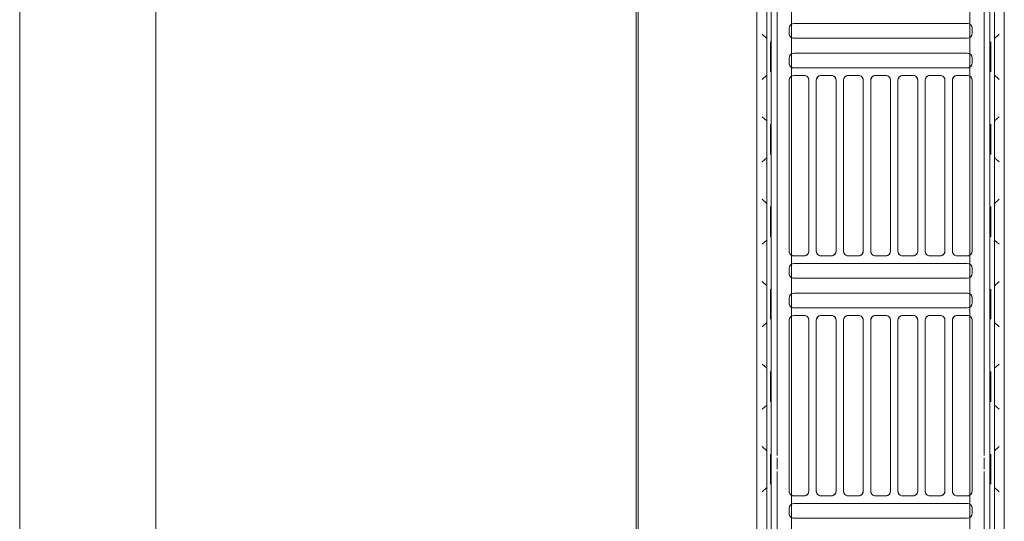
# Model space of a CAD drawing. Header units: millimetres. Extents: x -43279 to 212857, y -33734 to 71307.
# Tile 11 of 70: x -34877 to -34479, y 6767 to 6970. Entities that reach past the tile are written whole.
import ezdxf

# ---------------------------------------------------------------- set-up
doc = ezdxf.new("R2010")
doc.units = ezdxf.units.MM
for name, color, linetype, lineweight in [('M-EQPM', 7, 'Continuous', 18), ('Импосты витража', 7, 'Continuous', 5), ('Панели витража', 7, 'Continuous', 5), ('Перекрытия', 7, 'Continuous', 5), ('Стены', 7, 'Continuous', 5)]:
    doc.layers.add(name, color=color, linetype=linetype, lineweight=lineweight)

# ---------------------------------------------------------------- blocks, each defined once
blk = doc.blocks.new('PR_Радиатор_PradoUniversal_PRADO - 22-300-11606292-50_ОВ_L01_Отметка 0_Отопление - зависимый 2')
at = {"layer": 'M-EQPM'}
for p, q in [((532.9, -8), (-532.9, -8)), ((536, -12), (-536, -12)), ((-440, -22), (-9, -22)), ((-336.5, -93), (-336.5, -23)), ((-334.5, -21), (-332.5, -21)), ((-330.5, -23), (-330.5, -93)), ((-327.5, -27), (-327.5, -23)), ((-325.5, -21), (-256.5, -21)), ((-254.5, -23), (-254.5, -27)), ((-251.5, -93), (-251.5, -23)), ((-249.5, -21), (-247.5, -21)), ((-245.5, -23), (-245.5, -93)), ((-239.5, -93), (-239.5, -23)), ((-237.5, -21), (-235.5, -21)), ((-233.5, -23), (-233.5, -93)), ((-230.5, -27), (-230.5, -23)), ((-228.5, -21), (-159.5, -21)), ((-157.5, -23), (-157.5, -27)), ((-154.5, -93), (-154.5, -23)), ((-152.5, -21), (-150.5, -21)), ((-148.5, -23), (-148.5, -93)), ((-142.5, -93), (-142.5, -23)), ((-140.5, -21), (-138.5, -21)), ((-136.5, -23), (-136.5, -93)), ((-256.5, -29), (-325.5, -29)), ((-159.5, -29), (-228.5, -29)), ((-327.5, -38), (-327.5, -34)), ((-325.5, -32), (-256.5, -32)), ((-254.5, -34), (-254.5, -38)), ((-230.5, -38), (-230.5, -34)), ((-228.5, -32), (-159.5, -32)), ((-157.5, -34), (-157.5, -38)), ((-256.5, -40), (-325.5, -40)), ((-325.5, -43), (-256.5, -43)), ((-159.5, -40), (-228.5, -40)), ((-228.5, -43), (-159.5, -43)), ((-327.5, -49), (-327.5, -45)), ((-254.5, -45), (-254.5, -49)), ((-230.5, -49), (-230.5, -45)), ((-157.5, -45), (-157.5, -49)), ((-256.5, -51), (-325.5, -51)), ((-159.5, -51), (-228.5, -51)), ((-325.5, -54), (-256.5, -54)), ((-228.5, -54), (-159.5, -54)), ((-327.5, -60), (-327.5, -56)), ((-254.5, -56), (-254.5, -60)), ((-230.5, -60), (-230.5, -56)), ((-157.5, -56), (-157.5, -60)), ((-256.5, -62), (-325.5, -62)), ((-159.5, -62), (-228.5, -62)), ((-327.5, -71), (-327.5, -67)), ((-325.5, -65), (-256.5, -65)), ((-254.5, -67), (-254.5, -71)), ((-230.5, -71), (-230.5, -67)), ((-228.5, -65), (-159.5, -65)), ((-157.5, -67), (-157.5, -71)), ((-256.5, -73), (-325.5, -73)), ((-159.5, -73), (-228.5, -73)), ((-327.5, -82), (-327.5, -78)), ((-325.5, -76), (-256.5, -76)), ((-254.5, -78), (-254.5, -82)), ((-230.5, -82), (-230.5, -78)), ((-228.5, -76), (-159.5, -76)), ((-157.5, -78), (-157.5, -82)), ((-256.5, -84), (-325.5, -84)), ((-325.5, -87), (-256.5, -87)), ((-159.5, -84), (-228.5, -84)), ((-228.5, -87), (-159.5, -87)), ((-327.5, -93), (-327.5, -89)), ((-254.5, -89), (-254.5, -93)), ((-230.5, -93), (-230.5, -89)), ((-157.5, -89), (-157.5, -93)), ((-9, -94), (-440, -94)), ((-332.5, -95), (-334.5, -95)), ((-256.5, -95), (-325.5, -95)), ((-247.5, -95), (-249.5, -95)), ((-235.5, -95), (-237.5, -95)), ((-159.5, -95), (-228.5, -95)), ((-150.5, -95), (-152.5, -95)), ((-138.5, -95), (-140.5, -95)), ((-536, -104), (536, -104)), ((-532.9, -108), (532.9, -108))]:
    blk.add_line(p, q, dxfattribs=at)
at = {"layer": 'M-EQPM', "color": 254, "true_color": 0xe6e6e6}
for p, q in [((-324.97, -8), (-327.67, -8)), ((-327.67, -8), (-324.97, -8)), ((-325.79, -10.11), (-324.1, -12)), ((-324.1, -12), (-325.79, -10.11)), ((-308.37, -8), (-324.97, -8)), ((-324.97, -8), (-308.37, -8)), ((-307.54, -10.11), (-309.23, -12)), ((-309.23, -12), (-307.54, -10.11)), ((-308.37, -8), (-305.67, -8)), ((-305.67, -8), (-308.37, -8)), ((-291.63, -8), (-294.33, -8)), ((-294.33, -8), (-291.63, -8)), ((-292.46, -10.11), (-290.77, -12)), ((-290.77, -12), (-292.46, -10.11)), ((-275.03, -8), (-291.63, -8)), ((-291.63, -8), (-275.03, -8)), ((-274.21, -10.11), (-275.9, -12)), ((-275.9, -12), (-274.21, -10.11)), ((-275.03, -8), (-272.33, -8)), ((-272.33, -8), (-275.03, -8)), ((-258.3, -8), (-261, -8)), ((-261, -8), (-258.3, -8)), ((-259.12, -10.11), (-257.44, -12)), ((-257.44, -12), (-259.12, -10.11)), ((-241.7, -8), (-258.3, -8)), ((-258.3, -8), (-241.7, -8)), ((-240.88, -10.11), (-242.56, -12)), ((-242.56, -12), (-240.88, -10.11)), ((-241.7, -8), (-239, -8)), ((-239, -8), (-241.7, -8)), ((-224.97, -8), (-227.67, -8)), ((-227.67, -8), (-224.97, -8)), ((-225.79, -10.11), (-224.1, -12)), ((-224.1, -12), (-225.79, -10.11)), ((-208.37, -8), (-224.97, -8)), ((-224.97, -8), (-208.37, -8)), ((-207.54, -10.11), (-209.23, -12)), ((-209.23, -12), (-207.54, -10.11)), ((-208.37, -8), (-205.67, -8)), ((-205.67, -8), (-208.37, -8)), ((-191.63, -8), (-194.33, -8)), ((-194.33, -8), (-191.63, -8)), ((-192.46, -10.11), (-190.77, -12)), ((-190.77, -12), (-192.46, -10.11)), ((-175.03, -8), (-191.63, -8)), ((-191.63, -8), (-175.03, -8)), ((-174.21, -10.11), (-175.9, -12)), ((-175.9, -12), (-174.21, -10.11)), ((-175.03, -8), (-172.33, -8)), ((-172.33, -8), (-175.03, -8)), ((-158.3, -8), (-161, -8)), ((-161, -8), (-158.3, -8)), ((-159.12, -10.11), (-157.44, -12)), ((-157.44, -12), (-159.12, -10.11)), ((-141.7, -8), (-158.3, -8)), ((-158.3, -8), (-141.7, -8)), ((-140.88, -10.11), (-142.56, -12)), ((-142.56, -12), (-140.88, -10.11)), ((-141.7, -8), (-139, -8)), ((-139, -8), (-141.7, -8)), ((-536, -12), (536, -12)), ((-445.9, -13.8), (445.9, -13.8)), ((-317.63, -16.2), (-356.37, -16.2)), ((-312.03, -16.2), (-316.7, -16.2)), ((311.1, -16.2), (-311.1, -16.2)), ((-9, -22), (-440, -22)), ((-336.5, -23), (-336.5, -93)), ((-332.76, -21), (-334.5, -21)), ((-330.5, -93), (-330.5, -23)), ((-327.5, -23), (-327.5, -27)), ((-256.5, -21), (-325.5, -21)), ((-254.5, -27), (-254.5, -23)), ((-251.5, -23), (-251.5, -93)), ((-247.5, -21), (-249.5, -21)), ((-245.5, -93), (-245.5, -23)), ((-239.5, -23), (-239.5, -93)), ((-235.5, -21), (-237.5, -21)), ((-233.5, -93), (-233.5, -23)), ((-230.5, -23), (-230.5, -27)), ((-159.5, -21), (-228.5, -21)), ((-157.5, -27), (-157.5, -23)), ((-154.5, -23), (-154.5, -93)), ((-150.5, -21), (-152.5, -21)), ((-148.5, -93), (-148.5, -23)), ((-142.5, -23), (-142.5, -93)), ((-138.5, -21), (-140.5, -21)), ((-136.5, -93), (-136.5, -23)), ((-325.5, -29), (-256.5, -29)), ((-228.5, -29), (-159.5, -29)), ((-327.5, -34), (-327.5, -38)), ((-256.5, -32), (-325.5, -32)), ((-254.5, -38), (-254.5, -34)), ((-230.5, -34), (-230.5, -38)), ((-159.5, -32), (-228.5, -32)), ((-157.5, -38), (-157.5, -34)), ((-325.5, -40), (-256.5, -40)), ((-256.5, -43), (-325.5, -43)), ((-228.5, -40), (-159.5, -40)), ((-159.5, -43), (-228.5, -43)), ((-327.5, -45), (-327.5, -49)), ((-254.5, -49), (-254.5, -45)), ((-230.5, -45), (-230.5, -49)), ((-157.5, -49), (-157.5, -45)), ((-325.5, -51), (-256.5, -51)), ((-228.5, -51), (-159.5, -51)), ((-256.5, -54), (-325.5, -54)), ((-159.5, -54), (-228.5, -54)), ((-327.5, -56), (-327.5, -60)), ((-254.5, -60), (-254.5, -56)), ((-230.5, -56), (-230.5, -60)), ((-157.5, -60), (-157.5, -56)), ((-325.5, -62), (-256.5, -62)), ((-228.5, -62), (-159.5, -62)), ((-327.5, -67), (-327.5, -71)), ((-256.5, -65), (-325.5, -65)), ((-254.5, -71), (-254.5, -67)), ((-230.5, -67), (-230.5, -71)), ((-159.5, -65), (-228.5, -65)), ((-157.5, -71), (-157.5, -67)), ((-325.5, -73), (-256.5, -73)), ((-228.5, -73), (-159.5, -73)), ((-327.5, -78), (-327.5, -82)), ((-256.5, -76), (-325.5, -76)), ((-254.5, -82), (-254.5, -78)), ((-230.5, -78), (-230.5, -82)), ((-159.5, -76), (-228.5, -76)), ((-157.5, -82), (-157.5, -78)), ((-325.5, -84), (-256.5, -84)), ((-256.5, -87), (-325.5, -87)), ((-228.5, -84), (-159.5, -84)), ((-159.5, -87), (-228.5, -87)), ((-327.5, -89), (-327.5, -93)), ((-254.5, -93), (-254.5, -89)), ((-230.5, -89), (-230.5, -93)), ((-157.5, -93), (-157.5, -89)), ((-440, -94), (-9, -94)), ((-334.5, -95), (-332.76, -95)), ((-325.5, -95), (-256.5, -95)), ((-249.5, -95), (-247.5, -95)), ((-237.5, -95), (-235.5, -95)), ((-228.5, -95), (-159.5, -95)), ((-152.5, -95), (-150.5, -95)), ((-140.5, -95), (-138.5, -95)), ((445.9, -102.2), (-445.9, -102.2)), ((-356.37, -99.8), (-317.63, -99.8)), ((-316.7, -99.8), (-312.03, -99.8)), ((-311.1, -99.8), (311.1, -99.8)), ((536, -104), (-536, -104)), ((-325.79, -105.89), (-324.1, -104)), ((-324.1, -104), (-325.79, -105.89)), ((-307.54, -105.89), (-309.23, -104)), ((-309.23, -104), (-307.54, -105.89)), ((-292.46, -105.89), (-290.77, -104)), ((-290.77, -104), (-292.46, -105.89)), ((-274.21, -105.89), (-275.9, -104)), ((-275.9, -104), (-274.21, -105.89)), ((-259.12, -105.89), (-257.44, -104)), ((-257.44, -104), (-259.12, -105.89)), ((-240.88, -105.89), (-242.56, -104)), ((-242.56, -104), (-240.88, -105.89)), ((-225.79, -105.89), (-224.1, -104)), ((-224.1, -104), (-225.79, -105.89)), ((-207.54, -105.89), (-209.23, -104)), ((-209.23, -104), (-207.54, -105.89)), ((-192.46, -105.89), (-190.77, -104)), ((-190.77, -104), (-192.46, -105.89)), ((-174.21, -105.89), (-175.9, -104)), ((-175.9, -104), (-174.21, -105.89)), ((-159.12, -105.89), (-157.44, -104)), ((-157.44, -104), (-159.12, -105.89)), ((-140.88, -105.89), (-142.56, -104)), ((-142.56, -104), (-140.88, -105.89)), ((-324.97, -108), (-327.67, -108)), ((-327.67, -108), (-324.97, -108)), ((-308.37, -108), (-324.97, -108)), ((-324.97, -108), (-308.37, -108)), ((-308.37, -108), (-305.67, -108)), ((-305.67, -108), (-308.37, -108)), ((-291.63, -108), (-294.33, -108)), ((-294.33, -108), (-291.63, -108)), ((-275.03, -108), (-291.63, -108)), ((-291.63, -108), (-275.03, -108)), ((-275.03, -108), (-272.33, -108)), ((-272.33, -108), (-275.03, -108)), ((-258.3, -108), (-261, -108)), ((-261, -108), (-258.3, -108)), ((-241.7, -108), (-258.3, -108)), ((-258.3, -108), (-241.7, -108)), ((-241.7, -108), (-239, -108)), ((-239, -108), (-241.7, -108)), ((-224.97, -108), (-227.67, -108)), ((-227.67, -108), (-224.97, -108)), ((-208.37, -108), (-224.97, -108)), ((-224.97, -108), (-208.37, -108)), ((-208.37, -108), (-205.67, -108)), ((-205.67, -108), (-208.37, -108)), ((-191.63, -108), (-194.33, -108)), ((-194.33, -108), (-191.63, -108)), ((-175.03, -108), (-191.63, -108)), ((-191.63, -108), (-175.03, -108)), ((-175.03, -108), (-172.33, -108)), ((-172.33, -108), (-175.03, -108)), ((-158.3, -108), (-161, -108)), ((-161, -108), (-158.3, -108)), ((-141.7, -108), (-158.3, -108)), ((-158.3, -108), (-141.7, -108)), ((-141.7, -108), (-139, -108)), ((-139, -108), (-141.7, -108))]:
    blk.add_line(p, q, dxfattribs=at)
at = {"layer": 'M-EQPM', "color": 7, "true_color": 0xfefefe}
for p, q in [((445.9, -13.8), (-445.9, -13.8)), ((-356.37, -16.2), (-317.63, -16.2)), ((-316.7, -16.2), (-312.03, -16.2)), ((-311.1, -16.2), (311.1, -16.2)), ((-445.9, -102.2), (445.9, -102.2)), ((-317.63, -99.8), (-356.37, -99.8)), ((-312.03, -99.8), (-316.7, -99.8)), ((311.1, -99.8), (-311.1, -99.8)), ((-278.23, -102.5), (-277.23, -102.5)), ((-277.23, -102.5), (-278.23, -102.5))]:
    blk.add_line(p, q, dxfattribs=at)
at = {"layer": 'M-EQPM', "color": 7, "true_color": 0xfcfcfc}
for p, q in [((-322.47, -13.5), (-322.77, -13.5)), ((-322.77, -13.5), (-322.18, -13.5)), ((-321.77, -13.5), (-322.47, -13.5)), ((-322.18, -13.5), (-320.75, -13.5)), ((-311.57, -13.5), (-321.77, -13.5)), ((-320.75, -13.5), (-311.57, -13.5)), ((-311.57, -13.5), (-310.57, -13.5)), ((-310.57, -13.5), (-311.57, -13.5)), ((-288.43, -13.5), (-289.43, -13.5)), ((-289.43, -13.5), (-288.84, -13.5)), ((-288.84, -13.5), (-287.42, -13.5)), ((-278.23, -13.5), (-288.43, -13.5)), ((-287.42, -13.5), (-278.23, -13.5)), ((-278.23, -13.5), (-277.53, -13.5)), ((-277.23, -13.5), (-278.23, -13.5)), ((-277.53, -13.5), (-277.23, -13.5)), ((-255.1, -13.5), (-256.1, -13.5)), ((-256.1, -13.5), (-255.51, -13.5)), ((-255.51, -13.5), (-254.08, -13.5)), ((-244.9, -13.5), (-255.1, -13.5)), ((-254.08, -13.5), (-244.9, -13.5)), ((-244.9, -13.5), (-243.9, -13.5)), ((-244.19, -13.5), (-244.9, -13.5)), ((-243.9, -13.5), (-244.19, -13.5)), ((-221.77, -13.5), (-222.77, -13.5)), ((-222.77, -13.5), (-220.75, -13.5)), ((-211.57, -13.5), (-221.77, -13.5)), ((-220.75, -13.5), (-211.57, -13.5)), ((-211.57, -13.5), (-210.86, -13.5)), ((-210.57, -13.5), (-211.57, -13.5)), ((-210.86, -13.5), (-210.57, -13.5)), ((-188.43, -13.5), (-189.43, -13.5)), ((-189.43, -13.5), (-187.42, -13.5)), ((-178.23, -13.5), (-188.43, -13.5)), ((-187.42, -13.5), (-178.23, -13.5)), ((-178.23, -13.5), (-177.23, -13.5)), ((-177.23, -13.5), (-178.23, -13.5)), ((-155.81, -13.5), (-156.1, -13.5)), ((-156.1, -13.5), (-154.08, -13.5)), ((-155.1, -13.5), (-155.81, -13.5)), ((-144.9, -13.5), (-155.1, -13.5)), ((-154.08, -13.5), (-144.9, -13.5)), ((-144.9, -13.5), (-143.9, -13.5)), ((-143.9, -13.5), (-144.9, -13.5)), ((-440, -22), (-9, -22)), ((-332.5, -21), (-332.76, -21)), ((-9, -94), (-440, -94)), ((-332.76, -95), (-332.5, -95)), ((-321.77, -102.5), (-322.77, -102.5)), ((-322.77, -102.5), (-320.75, -102.5)), ((-311.57, -102.5), (-321.77, -102.5)), ((-320.75, -102.5), (-311.57, -102.5)), ((-311.57, -102.5), (-310.57, -102.5)), ((-310.57, -102.5), (-311.57, -102.5)), ((-288.43, -102.5), (-289.43, -102.5)), ((-289.43, -102.5), (-288.84, -102.5)), ((-288.84, -102.5), (-287.42, -102.5)), ((-278.23, -102.5), (-288.43, -102.5)), ((-287.42, -102.5), (-278.23, -102.5)), ((-255.1, -102.5), (-256.1, -102.5)), ((-256.1, -102.5), (-254.08, -102.5)), ((-244.9, -102.5), (-255.1, -102.5)), ((-254.08, -102.5), (-244.9, -102.5)), ((-244.9, -102.5), (-244.19, -102.5)), ((-244.19, -102.5), (-244.9, -102.5)), ((-244.19, -102.5), (-243.9, -102.5)), ((-243.9, -102.5), (-244.19, -102.5)), ((-222.47, -102.5), (-222.77, -102.5)), ((-222.77, -102.5), (-220.75, -102.5)), ((-221.77, -102.5), (-222.47, -102.5)), ((-211.57, -102.5), (-221.77, -102.5)), ((-220.75, -102.5), (-211.57, -102.5)), ((-211.57, -102.5), (-210.86, -102.5)), ((-210.57, -102.5), (-211.57, -102.5)), ((-210.86, -102.5), (-210.57, -102.5)), ((-189.14, -102.5), (-189.43, -102.5)), ((-189.43, -102.5), (-188.84, -102.5)), ((-188.43, -102.5), (-189.14, -102.5)), ((-188.84, -102.5), (-187.42, -102.5)), ((-178.23, -102.5), (-188.43, -102.5)), ((-187.42, -102.5), (-178.23, -102.5)), ((-178.23, -102.5), (-177.53, -102.5)), ((-177.53, -102.5), (-178.23, -102.5)), ((-177.53, -102.5), (-177.23, -102.5)), ((-177.23, -102.5), (-177.53, -102.5)), ((-155.81, -102.5), (-156.1, -102.5)), ((-156.1, -102.5), (-155.51, -102.5)), ((-155.1, -102.5), (-155.81, -102.5)), ((-155.51, -102.5), (-154.08, -102.5)), ((-144.9, -102.5), (-155.1, -102.5)), ((-154.08, -102.5), (-144.9, -102.5)), ((-144.9, -102.5), (-143.9, -102.5)), ((-143.9, -102.5), (-144.9, -102.5))]:
    blk.add_line(p, q, dxfattribs=at)
at = {"layer": 'M-EQPM'}
for centre, start, end in [((-334.5, -23), 90, 180), ((-334.5, -23), 105, 180), ((-332.5, -23), 360, 90), ((-332.5, -23), 360, 90), ((-325.5, -23), 90, 180), ((-325.5, -23), 105, 180), ((-256.5, -23), 360, 90), ((-256.5, -23), 360, 90), ((-249.5, -23), 90, 180), ((-249.5, -23), 105, 180), ((-247.5, -23), 0, 90), ((-247.5, -23), 360, 90), ((-237.5, -23), 90, 180), ((-237.5, -23), 105, 180), ((-235.5, -23), 0, 90), ((-235.5, -23), 360, 90), ((-228.5, -23), 90, 180), ((-228.5, -23), 105, 180), ((-159.5, -23), 360, 90), ((-159.5, -23), 360, 90), ((-152.5, -23), 90, 180), ((-152.5, -23), 105, 180), ((-150.5, -23), 0, 90), ((-150.5, -23), 360, 90), ((-140.5, -23), 90, 180), ((-140.5, -23), 105, 180), ((-138.5, -23), 360, 90), ((-138.5, -23), 360, 90), ((-325.5, -27), 180, 270), ((-325.5, -27), 195, 270), ((-256.5, -27), 270, 0), ((-256.5, -27), 270, 345), ((-228.5, -27), 180, 270), ((-228.5, -27), 195, 270), ((-159.5, -27), 270, 0), ((-159.5, -27), 270, 345), ((-325.5, -34), 90, 180), ((-325.5, -34), 90, 165), ((-256.5, -34), 0, 90), ((-256.5, -34), 15, 90), ((-228.5, -34), 90, 180), ((-228.5, -34), 90, 165), ((-159.5, -34), 0, 90), ((-159.5, -34), 15, 90), ((-325.5, -38), 180, 270), ((-325.5, -38), 195, 270), ((-256.5, -38), 270, 0), ((-256.5, -38), 270, 345), ((-228.5, -38), 180, 270), ((-228.5, -38), 195, 270), ((-159.5, -38), 270, 0), ((-159.5, -38), 270, 345), ((-325.5, -45), 90, 180), ((-325.5, -45), 90, 165), ((-256.5, -45), 360, 90), ((-256.5, -45), 15, 90), ((-228.5, -45), 90, 180), ((-228.5, -45), 90, 165), ((-159.5, -45), 0, 90), ((-159.5, -45), 15, 90), ((-325.5, -49), 180, 270), ((-325.5, -49), 195, 270), ((-256.5, -49), 270, 0), ((-256.5, -49), 270, 345), ((-228.5, -49), 180, 270), ((-228.5, -49), 195, 270), ((-159.5, -49), 270, 0), ((-159.5, -49), 270, 345), ((-325.5, -56), 90, 180), ((-325.5, -56), 90, 165), ((-256.5, -56), 360, 90), ((-256.5, -56), 15, 90), ((-228.5, -56), 90, 180), ((-228.5, -56), 90, 165), ((-159.5, -56), 0, 90), ((-159.5, -56), 15, 90), ((-325.5, -60), 180, 270), ((-325.5, -60), 195, 270), ((-256.5, -60), 270, 0), ((-256.5, -60), 270, 345), ((-228.5, -60), 180, 270), ((-228.5, -60), 195, 270), ((-159.5, -60), 270, 0), ((-159.5, -60), 270, 345), ((-325.5, -67), 90, 180), ((-325.5, -67), 90, 165), ((-256.5, -67), 360, 90), ((-256.5, -67), 15, 90), ((-228.5, -67), 90, 180), ((-228.5, -67), 90, 165), ((-159.5, -67), 0, 90), ((-159.5, -67), 15, 90), ((-325.5, -71), 180, 270), ((-325.5, -71), 195, 270), ((-256.5, -71), 270, 0), ((-256.5, -71), 270, 345), ((-228.5, -71), 180, 270), ((-228.5, -71), 195, 270), ((-159.5, -71), 270, 0), ((-159.5, -71), 270, 345), ((-325.5, -78), 90, 180), ((-325.5, -78), 90, 165), ((-256.5, -78), 360, 90), ((-256.5, -78), 15, 90), ((-228.5, -78), 90, 180), ((-228.5, -78), 90, 165), ((-159.5, -78), 0, 90), ((-159.5, -78), 15, 90), ((-325.5, -82), 180, 270), ((-325.5, -82), 195, 270), ((-256.5, -82), 270, 0), ((-256.5, -82), 270, 345), ((-228.5, -82), 180, 270), ((-228.5, -82), 195, 270), ((-159.5, -82), 270, 0), ((-159.5, -82), 270, 345), ((-325.5, -89), 90, 180), ((-325.5, -89), 90, 165), ((-256.5, -89), 360, 90), ((-256.5, -89), 15, 90), ((-228.5, -89), 90, 180), ((-228.5, -89), 90, 165), ((-159.5, -89), 0, 90), ((-159.5, -89), 15, 90), ((-334.5, -93), 180, 270), ((-334.5, -93), 180, 255), ((-332.5, -93), 270, 0), ((-332.5, -93), 270, 0), ((-325.5, -93), 180, 270), ((-325.5, -93), 180, 255), ((-256.5, -93), 270, 0), ((-256.5, -93), 270, 0), ((-249.5, -93), 180, 270), ((-249.5, -93), 180, 255), ((-247.5, -93), 270, 0), ((-247.5, -93), 270, 360), ((-237.5, -93), 180, 270), ((-237.5, -93), 180, 255), ((-235.5, -93), 270, 360), ((-235.5, -93), 270, 360), ((-228.5, -93), 180, 270), ((-228.5, -93), 180, 255), ((-159.5, -93), 270, 360), ((-159.5, -93), 270, 360), ((-152.5, -93), 180, 270), ((-152.5, -93), 180, 255), ((-150.5, -93), 270, 360), ((-150.5, -93), 270, 360), ((-140.5, -93), 180, 270), ((-140.5, -93), 180, 255), ((-138.5, -93), 270, 0), ((-138.5, -93), 270, 0)]:
    blk.add_arc(centre, 2, start, end, dxfattribs=at)
at = {"layer": 'M-EQPM', "color": 254, "true_color": 0xe6e6e6}
for centre, start, end in [((-334.5, -23), 90, 105), ((-325.5, -23), 90, 105), ((-249.5, -23), 90, 105), ((-237.5, -23), 90, 105), ((-228.5, -23), 90, 105), ((-152.5, -23), 90, 105), ((-140.5, -23), 90, 105), ((-325.5, -27), 180, 195), ((-256.5, -27), 345, 360), ((-228.5, -27), 180, 195), ((-159.5, -27), 345, 360), ((-325.5, -34), 165, 180), ((-256.5, -34), 360, 15), ((-228.5, -34), 165, 180), ((-159.5, -34), 360, 15), ((-325.5, -38), 180, 195), ((-256.5, -38), 345, 360), ((-228.5, -38), 180, 195), ((-159.5, -38), 345, 360), ((-325.5, -45), 165, 180), ((-256.5, -45), 360, 15), ((-228.5, -45), 165, 180), ((-159.5, -45), 360, 15), ((-325.5, -49), 180, 195), ((-256.5, -49), 345, 360), ((-228.5, -49), 180, 195), ((-159.5, -49), 345, 360), ((-325.5, -56), 165, 180), ((-256.5, -56), 360, 15), ((-228.5, -56), 165, 180), ((-159.5, -56), 360, 15), ((-325.5, -60), 180, 195), ((-256.5, -60), 345, 360), ((-228.5, -60), 180, 195), ((-159.5, -60), 345, 0), ((-325.5, -67), 165, 180), ((-256.5, -67), 0, 15), ((-228.5, -67), 165, 180), ((-159.5, -67), 360, 15), ((-325.5, -71), 180, 195), ((-256.5, -71), 345, 360), ((-228.5, -71), 180, 195), ((-159.5, -71), 345, 360), ((-325.5, -78), 165, 180), ((-256.5, -78), 360, 15), ((-228.5, -78), 165, 180), ((-159.5, -78), 360, 15), ((-325.5, -82), 180, 195), ((-256.5, -82), 345, 360), ((-228.5, -82), 180, 195), ((-159.5, -82), 345, 0), ((-325.5, -89), 165, 180), ((-256.5, -89), 360, 15), ((-228.5, -89), 165, 180), ((-159.5, -89), 360, 15), ((-334.5, -93), 255, 270), ((-325.5, -93), 255, 270), ((-249.5, -93), 255, 270), ((-237.5, -93), 255, 270), ((-228.5, -93), 255, 270), ((-152.5, -93), 255, 270), ((-140.5, -93), 255, 270)]:
    blk.add_arc(centre, 2, start, end, dxfattribs=at)
blk = doc.blocks.new('A$Cc29e8ddc')
at = {"layer": 'M-EQPM', "color": 254, "true_color": 0xe6e6e6, "rotation": 90.0000000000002}
blk.add_blockref('PR_Радиатор_PradoUniversal_PRADO - 22-300-11606292-50_ОВ_L01_Отметка 0_Отопление - зависимый 2', (40.79, 918.81), dxfattribs=at)
blk = doc.blocks.new('System Panel - A_PAN_Glass-5786396-50_AS_Plan_L01_Маркировочный часть 6- зависимый')
at = {"layer": 'Панели витража'}
for p, q in [((688.7, 55), (-688.7, 55)), ((-688.7, 0), (688.7, 0))]:
    blk.add_line(p, q, dxfattribs=at)
blk = doc.blocks.new('Rectangular Mullion - R_StandardFrame_50Wx250H-4597700-50_AS_Plan_L01_Маркировочный часть 6- зависимый')
at = {"layer": 'Импосты витража'}
for p, q in [((86508.67, 92555.79), (86508.72, 91078.39)), ((86508.72, 91078.39), (86508.67, 92555.79))]:
    blk.add_line(p, q, dxfattribs=at)

msp = doc.modelspace()

# ---------------------------------------------------------------- linework, layer by layer
at = {"layer": 'Перекрытия'}
for p, q in [((-34627.37, 6186.02), (-34627.37, 7414.23)), ((-34627.37, 7414.23), (-34627.37, 6186.02))]:
    msp.add_line(p, q, dxfattribs=at)
at = {"layer": 'Стены'}
for p, q in [((-34626.57, 11486.82), (-34626.57, 6186.82)), ((-34627.37, 6186.02), (-34627.37, 7414.23))]:
    msp.add_line(p, q, dxfattribs=at)

# ---------------------------------------------------------------- block references
at = {"layer": 'Импосты витража', "lineweight": 5}
msp.add_blockref('Rectangular Mullion - R_StandardFrame_50Wx250H-4597700-50_AS_Plan_L01_Маркировочный часть 6- зависимый', (-121385.29, -85141.57), dxfattribs=at)
at = {"layer": 'Панели витража', "lineweight": 5, "rotation": 270.0018084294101}
msp.add_blockref('System Panel - A_PAN_Glass-5786396-50_AS_Plan_L01_Маркировочный часть 6- зависимый', (-34876.6, 6725.52), dxfattribs=at)
at = {"layer": 'Стены', "linetype": 'ByBlock'}
msp.add_blockref('A$Cc29e8ddc', (-34627.37, 6186.02), dxfattribs=at)

doc.saveas('drawing.dxf')
